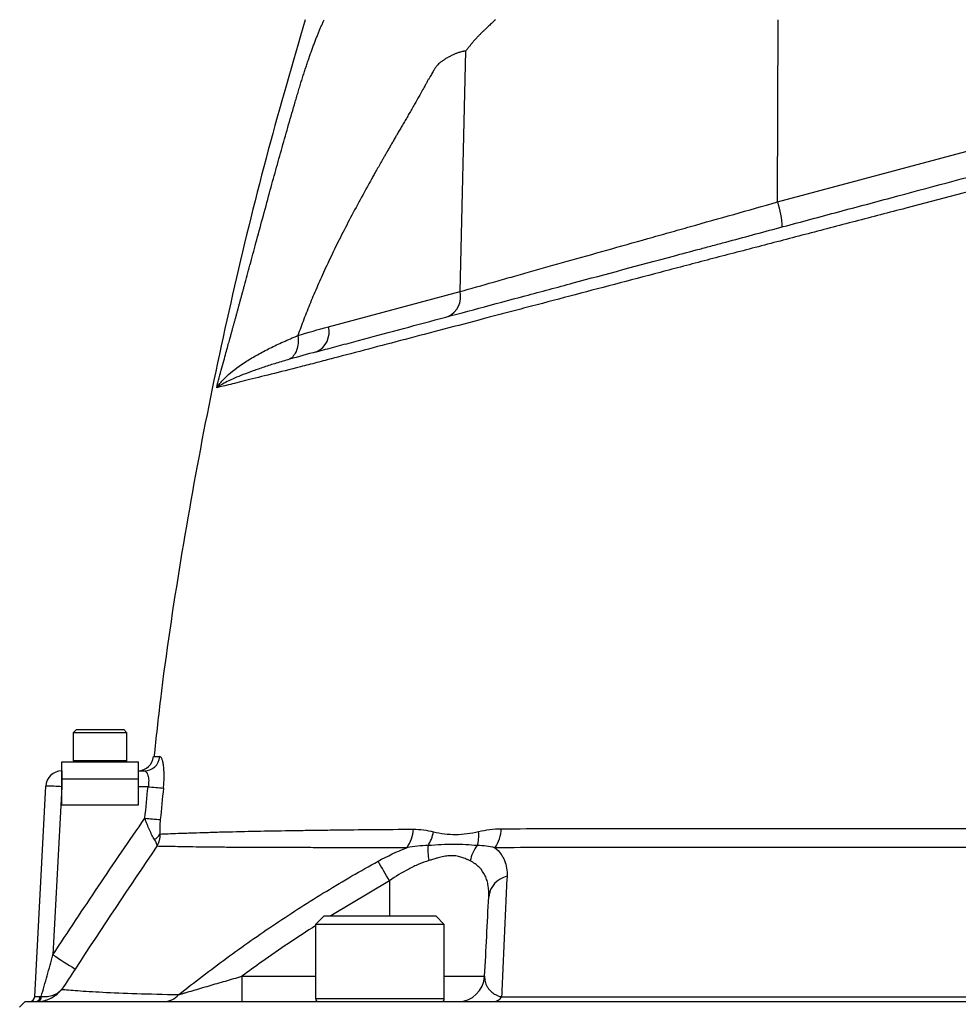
# Model space of a CAD drawing. Header units: millimetres. Extents: x 51 to 3958, y 1087 to 2585.
# Tile 9 of 12: x 1830 to 2005, y 2138 to 2322. Entities that reach past the tile are written whole.
import ezdxf

# ---------------------------------------------------------------- set-up
doc = ezdxf.new("R2010")
doc.units = ezdxf.units.MM

msp = doc.modelspace()

# ---------------------------------------------------------------- linework, layer by layer
at = {"color": 7, "linetype": 'Continuous', "lineweight": 25}
for p, q in [((1970.87, 2287.86), (1970.97, 2321.82)), ((1911.65, 2271.16), (1912.76, 2316)), ((1970.87, 2287.86), (2032.67, 2304.42)), ((1887.13, 2264.59), (1911.65, 2271.16)), ((1840.15, 2189.52), (1839.55, 2188.92)), ((1840.15, 2189.52), (1848.95, 2189.52)), ((1849.55, 2188.92), (1848.95, 2189.52)), ((1839.55, 2188.92), (1839.55, 2183.77)), ((1849.55, 2188.92), (1839.55, 2188.92)), ((1849.55, 2183.77), (1849.55, 2188.92)), ((1837.4, 2181.82), (1837.43, 2181.82)), ((1837.4, 2181.82), (1837.4, 2178.87)), ((1837.43, 2183.52), (1851.68, 2183.52)), ((1837.43, 2180.32), (1837.43, 2183.52)), ((1851.68, 2180.32), (1851.68, 2183.52)), ((1851.68, 2181.82), (1852.76, 2181.82)), ((1837.43, 2180.32), (1851.68, 2180.32)), ((1837.43, 2175.52), (1837.43, 2180.32)), ((1851.68, 2175.52), (1851.68, 2180.32)), ((1832.35, 2139.77), (1834.4, 2178.98)), ((1837.4, 2178.87), (1835.76, 2147.54)), ((1837.43, 2175.52), (1851.68, 2175.52)), ((1886.32, 2154.82), (1884.72, 2153.22)), ((1886.32, 2154.82), (1896.72, 2154.82)), ((1896.72, 2154.82), (1907.12, 2154.82)), ((1908.72, 2153.22), (1907.12, 2154.82)), ((1884.72, 2153.22), (1884.72, 2139.42)), ((1896.72, 2153.22), (1884.72, 2153.22)), ((1908.72, 2153.22), (1896.72, 2153.22)), ((1908.72, 2139.42), (1908.72, 2153.22)), ((1871, 2143.56), (1871, 2138.82)), ((1830.55, 2138.82), (1829.55, 2137.82)), ((1830.55, 2138.82), (2178.55, 2138.82))]:
    msp.add_line(p, q, dxfattribs=at)
at = {"color": 1, "linetype": 'Continuous', "lineweight": 25}
for p, q in [((1839.55, 2183.77), (1849.55, 2183.77)), ((1837.43, 2178.87), (1837.4, 2178.87)), ((1853.49, 2178.87), (1851.68, 2178.87)), ((1898.49, 2161.33), (1887.56, 2154.82)), ((1898.49, 2161.33), (1898.49, 2154.82)), ((1871, 2143.56), (1884.72, 2143.56)), ((1908.72, 2143.56), (1916.24, 2143.56)), ((1884.72, 2139.42), (1896.72, 2139.42)), ((1896.72, 2139.42), (1908.72, 2139.42))]:
    msp.add_line(p, q, dxfattribs=at)
at = {"color": 7, "linetype": 'Continuous', "lineweight": 25, "flags": 128}
msp.add_lwpolyline([(1833.04, 2138.83), (1833.15, 2138.86), (1833.25, 2138.92), (1833.34, 2139.01), (1833.42, 2139.13), (1833.49, 2139.27), (1833.53, 2139.43), (1833.56, 2139.6), (1833.57, 2139.79)], dxfattribs=at)
at = {"color": 7, "linetype": 'Continuous', "lineweight": 25}
for centre, radius, start, end in [((1956.04, 2282.72), 15.7, 1.7777, 19.1224), ((1907.73, 2270.18), 4.04, 294.767, 14.0722), ((1883.21, 2263.61), 4.04, 294.767, 14.0722), ((1839.8, 2183.77), 0.25, 180, 270), ((1849.3, 2183.77), 0.25, 270, 0), ((1851.51, 2184.82), 3, 273.2796, 353.446), ((1852.74, 2184.79), 2.97, 270.4253, 354.0864), ((1837.4, 2178.82), 3, 90, 177), ((1834.4, 2135.95), 43.03, 86.003, 89.9958), ((1861.41, 2250.39), 71.95, 263.6783, 265.979), ((1860.34, 2244.61), 72, 264.0654, 266.3645), ((1896.94, 2171.15), 6.01, 322.7158, 358.1863), ((1912.88, 2171.18), 6.44, 325.2458, 358.7671), ((1853.62, 2171.14), 2.34, 296.2572, 332.4748), ((1807.11, 2110.87), 104.38, 28.9057, 31.2274), ((1921.34, 2157.93), 4.35, 102.4325, 174.2362), ((1897.63, 2239.87), 111.14, 236.1746, 238.7068), ((1911.24, 2143.82), 5, 270, 357), ((1831.35, 2139.82), 1, 270, 357), ((1832.47, 2139.67), 0.869, 282.6732, 6.9115), ((1856.28, 2142.8), 3.98, 270.8131, 317.9013), ((1917.8, 2140.67), 1.86, 274.766, 328.985), ((1885.32, 2139.42), 0.6, 180, 270), ((1908.12, 2139.42), 0.6, 270, 0)]:
    msp.add_arc(centre, radius, start, end, dxfattribs=at)
msp.add_ellipse((1835.36, 2139.82), major_axis=(3.01, 0.05), ratio=0.005781, start_param=3.141189, end_param=3.973355, dxfattribs=at)
for points, knots in [([(1882.78, 2321.82), (1880.44, 2313.75), (1875.66, 2297.32), (1869.49, 2272.24), (1864.01, 2246.7), (1859.44, 2220.98), (1856.29, 2200.23), (1854.97, 2188.02), (1854.59, 2184.47)], [0, 0, 0, 0, 0.179584, 0.365661, 0.551663, 0.737639, 0.923639, 1, 1, 1, 1]), ([(1866.76, 2255.08), (1866.92, 2255.71), (1867.24, 2256.89), (1867.69, 2258.56), (1868.08, 2260), (1868.42, 2261.23), (1868.7, 2262.24), (1868.93, 2263.03), (1869.1, 2263.67), (1869.26, 2264.25), (1869.42, 2264.83), (1869.58, 2265.41), (1869.74, 2266), (1869.91, 2266.6), (1870.07, 2267.21), (1870.24, 2267.82), (1870.41, 2268.44), (1870.58, 2269.06), (1870.75, 2269.69), (1870.93, 2270.33), (1871.1, 2270.98), (1871.28, 2271.63), (1871.74, 2273.32), (1872.51, 2276.18), (1873.63, 2280.32), (1874.85, 2284.81), (1875.89, 2288.64), (1876.72, 2291.67), (1877.3, 2293.79), (1877.9, 2295.91), (1878.49, 2298.03), (1879.09, 2300.15), (1879.7, 2302.27), (1880.31, 2304.39), (1880.82, 2306.15), (1881.23, 2307.54), (1881.53, 2308.56), (1881.83, 2309.55), (1882.13, 2310.51), (1882.43, 2311.45), (1882.72, 2312.36), (1883.01, 2313.24), (1883.3, 2314.1), (1883.59, 2314.93), (1883.87, 2315.74), (1884.15, 2316.52), (1884.43, 2317.27), (1884.71, 2318), (1884.99, 2318.7), (1885.26, 2319.38), (1885.53, 2320.03), (1885.79, 2320.65), (1886.06, 2321.25), (1886.24, 2321.63), (1886.33, 2321.82)], [0, 0, 0, 0, 0.028981, 0.05462, 0.076899, 0.095804, 0.111324, 0.123447, 0.132169, 0.140832, 0.149578, 0.158407, 0.16732, 0.176318, 0.1854, 0.194567, 0.20382, 0.213157, 0.222581, 0.232091, 0.241687, 0.25137, 0.26114, 0.31708, 0.377982, 0.443881, 0.514805, 0.545901, 0.57699, 0.608072, 0.639147, 0.670215, 0.701275, 0.732327, 0.763372, 0.778693, 0.793665, 0.808292, 0.822579, 0.836529, 0.850148, 0.863441, 0.876413, 0.88907, 0.901419, 0.913467, 0.92522, 0.936688, 0.947878, 0.958799, 0.969461, 0.979875, 0.990051, 1, 1, 1, 1]), ([(1918.29, 2321.82), (1918.04, 2321.59), (1917.56, 2321.15), (1916.9, 2320.54), (1916.36, 2320.03), (1915.93, 2319.63), (1915.62, 2319.33), (1915.31, 2319.02), (1914.97, 2318.67), (1914.57, 2318.24), (1914.19, 2317.81), (1913.82, 2317.37), (1913.45, 2316.92), (1913.1, 2316.47), (1912.87, 2316.16), (1912.76, 2316)], [0, 0, 0, 0, 0.130608, 0.242339, 0.335183, 0.409136, 0.464192, 0.500351, 0.573381, 0.645815, 0.717679, 0.789002, 0.85981, 0.930133, 1, 1, 1, 1]), ([(1912.76, 2316), (1912.68, 2315.99), (1912.51, 2315.97), (1912.27, 2315.92), (1912.02, 2315.87), (1911.77, 2315.8), (1911.51, 2315.73), (1911.26, 2315.64), (1911, 2315.55), (1910.74, 2315.45), (1910.48, 2315.33), (1910.21, 2315.21), (1909.82, 2315.01), (1909.32, 2314.75), (1908.75, 2314.41), (1908.26, 2314.08), (1907.85, 2313.77), (1907.51, 2313.47), (1907.28, 2313.19), (1907.11, 2312.95), (1906.96, 2312.73), (1906.8, 2312.46), (1906.61, 2312.16), (1906.41, 2311.81), (1906.18, 2311.42), (1905.93, 2310.99), (1905.67, 2310.52), (1905.38, 2310), (1904.83, 2309.01), (1904.1, 2307.68), (1903.29, 2306.25), (1902.66, 2305.17), (1902.14, 2304.29), (1901.65, 2303.43), (1901.17, 2302.6), (1900.7, 2301.8), (1900.26, 2301.03), (1899.82, 2300.28), (1899.4, 2299.55), (1899, 2298.86), (1898.62, 2298.19), (1898.25, 2297.55), (1897.89, 2296.93), (1897.55, 2296.34), (1897.23, 2295.78), (1896.92, 2295.24), (1896.63, 2294.73), (1896.36, 2294.25), (1896.1, 2293.79), (1895.85, 2293.36), (1895.62, 2292.96), (1895.41, 2292.58), (1894.54, 2291.03), (1893.05, 2288.34), (1891.02, 2284.53), (1889.14, 2280.86), (1887.41, 2277.33), (1885.84, 2273.94), (1884.64, 2271.2), (1883.75, 2269.08), (1883.13, 2267.53), (1882.53, 2265.99), (1881.96, 2264.47), (1881.59, 2263.45), (1881.41, 2262.94)], [0, 0, 0, 0, 0.0049525, 0.009964, 0.015038, 0.0201779, 0.0253871, 0.0306687, 0.0360258, 0.0414613, 0.0469779, 0.0525784, 0.0582652, 0.072186, 0.0845671, 0.0954287, 0.1048005, 0.1127295, 0.1192932, 0.1228867, 0.1271815, 0.1321808, 0.1378863, 0.1442994, 0.151421, 0.1592517, 0.167792, 0.1770423, 0.1870028, 0.2215201, 0.2482683, 0.2648902, 0.2810223, 0.2966646, 0.3118171, 0.3264798, 0.3406528, 0.3543359, 0.3675294, 0.380233, 0.3924469, 0.404171, 0.4154053, 0.4261499, 0.4364048, 0.4461699, 0.4554452, 0.4642309, 0.4725268, 0.480333, 0.4876495, 0.4944763, 0.5008135, 0.5718013, 0.6393403, 0.7034548, 0.764173, 0.8215283, 0.8755604, 0.9012338, 0.9265088, 0.9513908, 0.9758858, 1, 1, 1, 1]), ([(2103.54, 2315.29), (2102.86, 2315.11), (2102.15, 2314.92), (2100.65, 2314.51), (2099.87, 2314.31), (2097.45, 2313.66), (2095.72, 2313.2), (2090.2, 2311.72), (2086.08, 2310.63), (2080.36, 2309.11), (2079.19, 2308.8), (2076.81, 2308.18), (2075.6, 2307.86), (2071.92, 2306.88), (2069.38, 2306.22), (2064.17, 2304.84), (2061.49, 2304.14), (2057.35, 2303.05), (2055.96, 2302.69), (2053.13, 2301.94), (2051.69, 2301.57), (2044.44, 2299.67), (2038.49, 2298.11), (2029.37, 2295.72), (2026.29, 2294.92), (2021.63, 2293.7), (2020.06, 2293.29), (2016.92, 2292.47), (2015.33, 2292.06), (2007.39, 2289.99), (2001.07, 2288.34), (1991.62, 2285.87), (1988.48, 2285.06), (1982.22, 2283.42), (1979.09, 2282.6), (1972.85, 2280.98), (1969.75, 2280.17), (1963.65, 2278.57), (1960.65, 2277.79), (1956.23, 2276.64), (1954.77, 2276.25), (1951.86, 2275.49), (1950.41, 2275.11), (1946.1, 2273.97), (1943.25, 2273.22), (1934.82, 2271.01), (1929.34, 2269.57), (1922.66, 2267.81), (1921.34, 2267.47), (1918.72, 2266.78), (1917.42, 2266.44), (1913.58, 2265.43), (1911.07, 2264.77), (1903.73, 2262.84), (1899.06, 2261.62), (1892.38, 2259.86), (1890.2, 2259.29), (1887.03, 2258.46), (1885.99, 2258.19), (1884.44, 2257.78), (1883.93, 2257.64), (1882.91, 2257.38), (1882.41, 2257.26), (1879.95, 2256.63), (1878.11, 2256.17), (1874.77, 2255.33), (1873.25, 2254.95), (1871.24, 2254.45), (1870.62, 2254.29), (1869.46, 2254.01), (1868.94, 2253.87), (1867.52, 2253.52), (1866.79, 2253.34), (1866.28, 2253.21)], [0, 0, 0, 0, 0.015625, 0.015625, 0.03125, 0.03125, 0.0625, 0.0625, 0.125, 0.125, 0.140625, 0.140625, 0.15625, 0.15625, 0.1875, 0.1875, 0.21875, 0.21875, 0.234375, 0.234375, 0.25, 0.25, 0.3125, 0.3125, 0.34375, 0.34375, 0.359375, 0.359375, 0.375, 0.375, 0.4375, 0.4375, 0.46875, 0.46875, 0.5, 0.5, 0.53125, 0.53125, 0.5625, 0.5625, 0.578125, 0.578125, 0.59375, 0.59375, 0.625, 0.625, 0.6875, 0.6875, 0.703125, 0.703125, 0.71875, 0.71875, 0.75, 0.75, 0.8125, 0.8125, 0.84375, 0.84375, 0.859375, 0.859375, 0.867187, 0.867187, 0.875, 0.875, 0.90625, 0.90625, 0.9375, 0.9375, 0.953125, 0.953125, 0.96875, 0.96875, 1, 1, 1, 1]), ([(1884.9, 2259.94), (1885.46, 2260.09), (1886.03, 2260.24), (1887.17, 2260.55), (1887.75, 2260.7), (1889.49, 2261.17), (1890.66, 2261.48), (1894.24, 2262.44), (1896.7, 2263.1), (1904.26, 2265.13), (1909.58, 2266.55), (1917.99, 2268.8), (1920.86, 2269.57), (1926.74, 2271.15), (1929.73, 2271.95), (1938.82, 2274.39), (1945.06, 2276.06), (1953.05, 2278.2), (1954.66, 2278.63), (1957.09, 2279.28), (1957.91, 2279.5), (1959.54, 2279.94), (1960.36, 2280.16), (1962.83, 2280.82), (1964.5, 2281.27), (1967.86, 2282.17), (1969.56, 2282.62), (1972.98, 2283.54), (1974.7, 2284), (1978.15, 2284.92), (1979.87, 2285.39), (1985.06, 2286.77), (1988.53, 2287.7), (1998.95, 2290.5), (2005.93, 2292.37), (2016.47, 2295.19), (2019.94, 2296.12), (2026.8, 2297.96), (2030.18, 2298.87), (2033.53, 2299.76)], [0, 0, 0, 0, 0.015625, 0.015625, 0.03125, 0.03125, 0.0625, 0.0625, 0.125, 0.125, 0.25, 0.25, 0.3125, 0.3125, 0.375, 0.375, 0.5, 0.5, 0.53125, 0.53125, 0.546875, 0.546875, 0.5625, 0.5625, 0.59375, 0.59375, 0.625, 0.625, 0.65625, 0.65625, 0.6875, 0.6875, 0.75, 0.75, 0.875, 0.875, 0.9375, 0.9375, 1, 1, 1, 1]), ([(1911.65, 2271.16), (1913.66, 2271.73), (1915.75, 2272.32), (1919.01, 2273.24), (1920.11, 2273.55), (1922.34, 2274.18), (1923.47, 2274.5), (1929.2, 2276.11), (1933.99, 2277.46), (1941.51, 2279.58), (1944.06, 2280.3), (1947.99, 2281.41), (1949.3, 2281.78), (1951.95, 2282.52), (1953.27, 2282.9), (1959.94, 2284.78), (1965.36, 2286.3), (1970.87, 2287.86)], [0, 0, 0, 0, 0.125, 0.125, 0.1875, 0.1875, 0.25, 0.25, 0.5, 0.5, 0.625, 0.625, 0.6875, 0.6875, 0.75, 0.75, 1, 1, 1, 1]), ([(1866.28, 2253.22), (1866.28, 2253.22), (1866.29, 2253.22), (1866.29, 2253.23), (1866.29, 2253.23), (1866.29, 2253.24), (1866.29, 2253.24), (1866.3, 2253.25), (1866.31, 2253.26), (1866.32, 2253.27), (1866.33, 2253.29), (1866.35, 2253.33), (1866.37, 2253.35), (1866.42, 2253.43), (1866.46, 2253.48), (1866.57, 2253.63), (1866.65, 2253.74), (1866.89, 2254.04), (1867.06, 2254.25), (1867.62, 2254.86), (1868.04, 2255.28), (1869.45, 2256.52), (1870.56, 2257.34), (1872.5, 2258.58), (1873.19, 2258.98), (1874.65, 2259.8), (1875.41, 2260.2), (1877.02, 2261.01), (1877.85, 2261.4), (1879.15, 2261.99), (1879.6, 2262.18), (1880.27, 2262.47), (1880.61, 2262.61), (1881.01, 2262.78), (1881.21, 2262.86), (1881.3, 2262.89), (1881.36, 2262.92), (1881.38, 2262.93), (1881.41, 2262.94)], [0, 0, 0, 0, 0.000488, 0.000488, 0.000977, 0.000977, 0.001953, 0.001953, 0.003906, 0.003906, 0.007812, 0.007812, 0.015625, 0.015625, 0.03125, 0.03125, 0.0625, 0.0625, 0.125, 0.125, 0.25, 0.25, 0.5, 0.5, 0.625, 0.625, 0.75, 0.75, 0.875, 0.875, 0.9375, 0.9375, 0.96875, 0.984375, 0.992188, 0.996094, 0.996094, 1, 1, 1, 1]), ([(1881.41, 2262.94), (1881.48, 2262.46), (1881.5, 2261.98), (1881.42, 2261.07), (1881.33, 2260.64), (1881.05, 2259.86), (1880.86, 2259.51), (1880.41, 2258.93), (1880.14, 2258.7), (1879.84, 2258.54)], [0, 0, 0, 0, 0.25, 0.25, 0.5, 0.5, 0.75, 0.75, 1, 1, 1, 1]), ([(1879.84, 2258.54), (1879, 2258.29), (1878.18, 2258.05), (1876.62, 2257.56), (1875.86, 2257.32), (1874.42, 2256.83), (1873.73, 2256.6), (1872.43, 2256.13), (1871.81, 2255.9), (1870.08, 2255.22), (1869.08, 2254.79), (1867.84, 2254.17), (1867.46, 2253.97), (1866.97, 2253.68), (1866.82, 2253.59), (1866.6, 2253.45), (1866.54, 2253.4), (1866.44, 2253.33), (1866.41, 2253.31), (1866.36, 2253.28), (1866.34, 2253.27), (1866.32, 2253.25), (1866.31, 2253.24), (1866.3, 2253.23), (1866.3, 2253.23), (1866.29, 2253.23), (1866.29, 2253.22), (1866.29, 2253.22), (1866.29, 2253.22), (1866.29, 2253.22), (1866.29, 2253.22), (1866.28, 2253.22)], [0, 0, 0, 0, 0.125, 0.125, 0.25, 0.25, 0.375, 0.375, 0.5, 0.5, 0.75, 0.75, 0.875, 0.875, 0.9375, 0.9375, 0.96875, 0.96875, 0.984375, 0.984375, 0.992188, 0.992188, 0.996094, 0.996094, 0.998047, 0.998047, 0.999023, 0.999023, 0.999512, 0.999512, 1, 1, 1, 1]), ([(1856.36, 2178.61), (1856.4, 2179), (1856.43, 2179.38), (1856.47, 2180.13), (1856.48, 2180.5), (1856.49, 2181.03), (1856.48, 2181.2), (1856.47, 2181.54), (1856.47, 2181.7), (1856.44, 2182.18), (1856.41, 2182.48), (1856.34, 2183.02), (1856.3, 2183.27), (1856.2, 2183.7), (1856.15, 2183.88), (1856.06, 2184.11), (1856.03, 2184.17), (1855.96, 2184.29), (1855.93, 2184.33), (1855.83, 2184.45), (1855.76, 2184.48), (1855.69, 2184.48)], [0, 0, 0, 0, 0.125, 0.125, 0.25, 0.25, 0.3125, 0.3125, 0.375, 0.375, 0.5, 0.5, 0.625, 0.625, 0.75, 0.75, 0.8125, 0.8125, 0.875, 0.875, 1, 1, 1, 1]), ([(1852.76, 2181.82), (1852.83, 2181.82), (1852.9, 2181.8), (1853.03, 2181.74), (1853.1, 2181.68), (1853.22, 2181.54), (1853.28, 2181.46), (1853.38, 2181.25), (1853.43, 2181.13), (1853.51, 2180.86), (1853.54, 2180.71), (1853.59, 2180.39), (1853.6, 2180.21), (1853.61, 2179.67), (1853.57, 2179.27), (1853.49, 2178.87)], [0, 0, 0, 0, 0.125, 0.125, 0.25, 0.25, 0.375, 0.375, 0.5, 0.5, 0.625, 0.625, 0.75, 0.75, 1, 1, 1, 1]), ([(1835.76, 2147.54), (1838.57, 2151.81), (1841.39, 2156.08), (1847.1, 2164.57), (1849.98, 2168.8), (1852.9, 2173)], [0, 0, 0, 0, 0.5, 0.5, 1, 1, 1, 1]), ([(1854.66, 2169.05), (1854.51, 2169.29), (1854.36, 2169.56), (1854.13, 2170.01), (1854.06, 2170.17), (1853.91, 2170.49), (1853.83, 2170.66), (1853.61, 2171.17), (1853.46, 2171.52), (1853.17, 2172.25), (1853.03, 2172.62), (1852.9, 2173)], [0, 0, 0, 0, 0.25, 0.25, 0.375, 0.375, 0.5, 0.5, 0.75, 0.75, 1, 1, 1, 1]), ([(1855.77, 2172.76), (1855.73, 2172.29), (1855.69, 2171.82), (1855.67, 2171.14), (1855.66, 2170.91), (1855.67, 2170.47), (1855.67, 2170.26), (1855.7, 2170.06)], [0, 0, 0, 0, 0.5, 0.5, 0.75, 0.75, 1, 1, 1, 1]), ([(1855.7, 2170.06), (1856.63, 2170.1), (1857.78, 2170.14), (1859.47, 2170.2), (1859.82, 2170.21), (1860.55, 2170.23), (1860.92, 2170.25), (1862.08, 2170.29), (1862.9, 2170.31), (1864.18, 2170.35), (1864.62, 2170.37), (1865.29, 2170.39), (1865.52, 2170.4), (1865.97, 2170.41), (1866.2, 2170.42), (1867.36, 2170.45), (1868.3, 2170.47), (1871.17, 2170.54), (1873.15, 2170.59), (1877.26, 2170.66), (1879.37, 2170.7), (1882.65, 2170.75), (1883.76, 2170.76), (1886.02, 2170.79), (1887.16, 2170.81), (1892.96, 2170.88), (1897.84, 2170.92), (1902.95, 2170.96)], [0, 0, 0, 0, 0.125, 0.125, 0.15625, 0.15625, 0.1875, 0.1875, 0.25, 0.25, 0.28125, 0.28125, 0.296875, 0.296875, 0.3125, 0.3125, 0.375, 0.375, 0.5, 0.5, 0.625, 0.625, 0.6875, 0.6875, 0.75, 0.75, 1, 1, 1, 1]), ([(1902.95, 2170.96), (1903.59, 2170.96), (1904.22, 2170.92), (1905.47, 2170.75), (1906.1, 2170.62), (1906.72, 2170.48)], [0, 0, 0, 0, 0.5, 0.5, 1, 1, 1, 1]), ([(1915.11, 2170.51), (1915.8, 2170.67), (1916.5, 2170.8), (1917.9, 2170.99), (1918.6, 2171.04), (1919.31, 2171.04)], [0, 0, 0, 0, 0.5, 0.5, 1, 1, 1, 1]), ([(1919.31, 2171.04), (1925.55, 2171.07), (1931.99, 2171.08), (1941.92, 2171.09), (1945.28, 2171.09), (1950.39, 2171.09), (1952.1, 2171.09), (1955.55, 2171.09), (1957.29, 2171.09), (1960.82, 2171.09), (1962.6, 2171.09), (1965.29, 2171.08), (1966.2, 2171.08), (1968.01, 2171.08), (1968.92, 2171.08), (1973.5, 2171.08), (1977.18, 2171.08), (1984.57, 2171.08), (1988.29, 2171.08), (1995.76, 2171.08), (1999.51, 2171.08), (2005.17, 2171.08), (2007.06, 2171.08), (2010.85, 2171.08), (2012.76, 2171.08), (2018.43, 2171.08), (2022.18, 2171.08), (2029.59, 2171.08), (2033.26, 2171.08), (2040.53, 2171.08), (2044.13, 2171.09), (2049.47, 2171.09), (2051.24, 2171.09), (2053.89, 2171.09), (2054.77, 2171.09), (2056.51, 2171.09), (2057.38, 2171.09), (2061.69, 2171.1), (2065.05, 2171.1), (2074.89, 2171.11), (2081.12, 2171.11), (2087.01, 2171.12)], [0, 0, 0, 0, 0.125, 0.125, 0.1875, 0.1875, 0.21875, 0.21875, 0.25, 0.25, 0.28125, 0.28125, 0.296875, 0.296875, 0.3125, 0.3125, 0.375, 0.375, 0.4375, 0.4375, 0.5, 0.5, 0.53125, 0.53125, 0.5625, 0.5625, 0.625, 0.625, 0.6875, 0.6875, 0.75, 0.75, 0.78125, 0.78125, 0.796875, 0.796875, 0.8125, 0.8125, 0.875, 0.875, 1, 1, 1, 1]), ([(1854.66, 2169.05), (1854.81, 2168.79), (1854.93, 2168.56), (1855.05, 2168.24), (1855.08, 2168.14), (1855.11, 2167.99), (1855.12, 2167.95), (1855.13, 2167.86), (1855.13, 2167.81), (1855.13, 2167.77)], [0, 0, 0, 0, 0.5, 0.5, 0.75, 0.75, 0.875, 0.875, 1, 1, 1, 1]), ([(1855.7, 2170.06), (1855.69, 2169.65), (1855.64, 2169.25), (1855.5, 2168.68), (1855.44, 2168.49), (1855.34, 2168.21), (1855.3, 2168.12), (1855.22, 2167.95), (1855.18, 2167.86), (1855.13, 2167.77)], [0, 0, 0, 0, 0.5, 0.5, 0.75, 0.75, 0.875, 0.875, 1, 1, 1, 1]), ([(1905.69, 2167.91), (1905.93, 2168.28), (1906.14, 2168.69), (1906.49, 2169.55), (1906.63, 2170.01), (1906.72, 2170.48)], [0, 0, 0, 0, 0.5, 0.5, 1, 1, 1, 1]), ([(1906.72, 2170.48), (1908.06, 2170.16), (1909.43, 2169.98), (1911.54, 2169.99), (1912.25, 2170.04), (1913.68, 2170.22), (1914.39, 2170.35), (1915.11, 2170.51)], [0, 0, 0, 0, 0.5, 0.5, 0.75, 0.75, 1, 1, 1, 1]), ([(1914.86, 2167.91), (1914.98, 2168.27), (1915.07, 2168.69), (1915.15, 2169.57), (1915.15, 2170.04), (1915.11, 2170.51)], [0, 0, 0, 0, 0.5, 0.5, 1, 1, 1, 1]), ([(1901.73, 2167.51), (1896.65, 2167.5), (1891.81, 2167.5), (1886.08, 2167.51), (1884.95, 2167.51), (1882.72, 2167.52), (1881.62, 2167.52), (1878.39, 2167.52), (1876.31, 2167.53), (1872.28, 2167.55), (1870.33, 2167.56), (1867.53, 2167.58), (1866.61, 2167.59), (1865.25, 2167.6), (1864.81, 2167.6), (1863.93, 2167.62), (1863.5, 2167.62), (1862.24, 2167.64), (1861.45, 2167.66), (1859.93, 2167.68), (1859.21, 2167.69), (1857.21, 2167.73), (1856.07, 2167.75), (1855.13, 2167.77)], [0, 0, 0, 0, 0.25, 0.25, 0.3125, 0.3125, 0.375, 0.375, 0.5, 0.5, 0.625, 0.625, 0.6875, 0.6875, 0.71875, 0.71875, 0.75, 0.75, 0.8125, 0.8125, 0.875, 0.875, 1, 1, 1, 1]), ([(1905.69, 2167.91), (1905.65, 2167.52), (1905.64, 2167.07), (1905.7, 2166.12), (1905.76, 2165.62), (1905.86, 2165.11)], [0, 0, 0, 0, 0.5, 0.5, 1, 1, 1, 1]), ([(1914.86, 2167.91), (1914.18, 2167.95), (1913.47, 2168.01), (1912.02, 2168.09), (1911.28, 2168.13), (1909.75, 2168.13), (1908.96, 2168.1), (1907.36, 2168.02), (1906.54, 2167.96), (1905.69, 2167.91)], [0, 0, 0, 0, 0.25, 0.25, 0.5, 0.5, 0.75, 0.75, 1, 1, 1, 1]), ([(1914.86, 2167.91), (1914.53, 2167.51), (1914.25, 2167.05), (1913.81, 2166.08), (1913.65, 2165.57), (1913.56, 2165.05)], [0, 0, 0, 0, 0.5, 0.5, 1, 1, 1, 1]), ([(2088.35, 2167.5), (2082.38, 2167.51), (2076.05, 2167.52), (2066.07, 2167.53), (2062.65, 2167.53), (2058.28, 2167.53), (2057.4, 2167.53), (2055.63, 2167.53), (2054.74, 2167.53), (2052.06, 2167.53), (2050.26, 2167.53), (2044.83, 2167.54), (2041.18, 2167.54), (2033.8, 2167.54), (2030.08, 2167.54), (2022.55, 2167.54), (2018.75, 2167.54), (2012.99, 2167.54), (2011.06, 2167.54), (2007.21, 2167.54), (2005.29, 2167.54), (1999.55, 2167.54), (1995.74, 2167.54), (1988.15, 2167.54), (1984.38, 2167.54), (1976.87, 2167.54), (1973.14, 2167.54), (1968.49, 2167.54), (1967.56, 2167.54), (1965.72, 2167.54), (1964.8, 2167.54), (1962.06, 2167.54), (1960.26, 2167.54), (1956.68, 2167.53), (1954.91, 2167.53), (1951.4, 2167.53), (1949.66, 2167.53), (1944.48, 2167.53), (1941.08, 2167.53), (1931, 2167.52), (1924.48, 2167.52), (1918.17, 2167.51)], [0, 0, 0, 0, 0.125, 0.125, 0.1875, 0.1875, 0.203125, 0.203125, 0.21875, 0.21875, 0.25, 0.25, 0.3125, 0.3125, 0.375, 0.375, 0.4375, 0.4375, 0.46875, 0.46875, 0.5, 0.5, 0.5625, 0.5625, 0.625, 0.625, 0.6875, 0.6875, 0.703125, 0.703125, 0.71875, 0.71875, 0.75, 0.75, 0.78125, 0.78125, 0.8125, 0.8125, 0.875, 0.875, 1, 1, 1, 1]), ([(1918.17, 2167.51), (1918.58, 2167.17), (1918.93, 2166.8), (1919.37, 2166.2), (1919.5, 2166), (1919.74, 2165.57), (1919.85, 2165.35), (1920.31, 2164.22), (1920.46, 2163.23), (1920.41, 2162.19)], [0, 0, 0, 0, 0.25, 0.25, 0.375, 0.375, 0.5, 0.5, 1, 1, 1, 1]), ([(1913.56, 2165.05), (1913.47, 2165.09), (1913.32, 2165.16), (1913.1, 2165.26), (1912.94, 2165.33), (1912.71, 2165.43), (1912.41, 2165.55), (1911.85, 2165.75), (1911.13, 2165.95), (1910.16, 2166.05), (1909.14, 2165.98), (1908.26, 2165.8), (1907.54, 2165.61), (1907.02, 2165.46), (1906.46, 2165.29), (1906.08, 2165.18), (1905.86, 2165.11)], [0, 0, 0, 0, 0.044658, 0.080322, 0.106986, 0.124642, 0.191227, 0.24873, 0.37291, 0.49831, 0.623062, 0.748567, 0.807272, 0.874189, 0.92559, 1, 1, 1, 1]), ([(1859.23, 2140.13), (1862.15, 2142.45), (1865.11, 2144.72), (1871.12, 2149.13), (1874.18, 2151.27), (1880.37, 2155.42), (1883.51, 2157.43), (1889.88, 2161.32), (1893.1, 2163.19), (1896.37, 2164.99)], [0, 0, 0, 0, 0.25, 0.25, 0.5, 0.5, 0.75, 0.75, 1, 1, 1, 1]), ([(1905.86, 2165.11), (1905.23, 2164.92), (1904.6, 2164.69), (1903.33, 2164.15), (1902.7, 2163.86), (1900.84, 2162.89), (1899.65, 2162.15), (1898.49, 2161.33)], [0, 0, 0, 0, 0.25, 0.25, 0.5, 0.5, 1, 1, 1, 1]), ([(1917.01, 2158.37), (1917.05, 2159.08), (1917.02, 2159.76), (1916.85, 2160.74), (1916.78, 2161.06), (1916.59, 2161.68), (1916.47, 2161.99), (1916.06, 2162.85), (1915.7, 2163.38), (1915, 2164.09), (1914.75, 2164.31), (1914.19, 2164.71), (1913.88, 2164.89), (1913.56, 2165.05)], [0, 0, 0, 0, 0.25, 0.25, 0.375, 0.375, 0.5, 0.5, 0.75, 0.75, 0.875, 0.875, 1, 1, 1, 1]), ([(1920.41, 2162.19), (1920.23, 2158.45), (1920.06, 2154.71), (1919.72, 2147.23), (1919.56, 2143.48), (1919.39, 2139.71)], [0, 0, 0, 0, 0.5, 0.5, 1, 1, 1, 1]), ([(1833.57, 2139.79), (1833.94, 2141.07), (1834.31, 2142.36), (1835.04, 2144.94), (1835.4, 2146.24), (1835.76, 2147.54)], [0, 0, 0, 0, 0.5, 0.5, 1, 1, 1, 1]), ([(1859.23, 2140.13), (1859.41, 2140.19), (1859.61, 2140.24), (1860.03, 2140.36), (1860.24, 2140.42), (1860.92, 2140.62), (1861.39, 2140.76), (1862.36, 2141.04), (1862.85, 2141.18), (1863.85, 2141.48), (1864.36, 2141.62), (1865.88, 2142.07), (1866.9, 2142.37), (1868.94, 2142.96), (1869.97, 2143.26), (1871, 2143.56)], [0, 0, 0, 0, 0.0625, 0.0625, 0.125, 0.125, 0.25, 0.25, 0.375, 0.375, 0.5, 0.5, 0.75, 0.75, 1, 1, 1, 1]), ([(1916.24, 2143.56), (1916.22, 2143.23), (1916.25, 2142.89), (1916.4, 2142.23), (1916.53, 2141.9), (1916.83, 2141.4), (1916.95, 2141.24), (1917.23, 2140.91), (1917.39, 2140.75), (1917.69, 2140.51), (1917.79, 2140.43), (1918.03, 2140.28), (1918.15, 2140.2), (1918.44, 2140.05), (1918.6, 2139.98), (1918.95, 2139.84), (1919.15, 2139.77), (1919.39, 2139.71)], [0, 0, 0, 0, 0.25, 0.25, 0.5, 0.5, 0.625, 0.625, 0.75, 0.75, 0.8125, 0.8125, 0.875, 0.875, 0.9375, 0.9375, 1, 1, 1, 1]), ([(1833.04, 2138.83), (1833.5, 2138.87), (1833.93, 2138.95), (1834.55, 2139.13), (1834.75, 2139.2), (1835.13, 2139.36), (1835.32, 2139.45), (1835.87, 2139.75), (1836.21, 2139.98), (1836.68, 2140.36), (1836.83, 2140.5), (1837.04, 2140.72), (1837.11, 2140.79), (1837.25, 2140.95), (1837.31, 2141.02), (1837.38, 2141.1)], [0, 0, 0, 0, 0.25, 0.25, 0.375, 0.375, 0.5, 0.5, 0.75, 0.75, 0.875, 0.875, 0.9375, 0.9375, 1, 1, 1, 1]), ([(1833.57, 2139.79), (1833.99, 2139.74), (1834.38, 2139.75), (1834.93, 2139.81), (1835.1, 2139.84), (1835.45, 2139.92), (1835.62, 2139.97), (1836.1, 2140.15), (1836.39, 2140.3), (1836.79, 2140.57), (1836.92, 2140.66), (1837.1, 2140.82), (1837.16, 2140.87), (1837.27, 2140.99), (1837.32, 2141.04), (1837.38, 2141.1)], [0, 0, 0, 0, 0.25, 0.25, 0.375, 0.375, 0.5, 0.5, 0.75, 0.75, 0.875, 0.875, 0.9375, 0.9375, 1, 1, 1, 1]), ([(1837.38, 2141.1), (1838.1, 2141.04), (1839.11, 2140.96), (1841.04, 2140.82), (1841.75, 2140.77), (1843.3, 2140.68), (1844.15, 2140.63), (1846.9, 2140.48), (1849, 2140.4), (1853.73, 2140.25), (1856.35, 2140.19), (1859.23, 2140.13)], [0, 0, 0, 0, 0.25, 0.25, 0.375, 0.375, 0.5, 0.5, 0.75, 0.75, 1, 1, 1, 1]), ([(1919.39, 2139.71), (1925.75, 2139.7), (1932.28, 2139.7), (1945.69, 2139.69), (1952.55, 2139.69), (1963.11, 2139.69), (1966.66, 2139.69), (1972.07, 2139.69), (1973.88, 2139.69), (1977.5, 2139.69), (1979.31, 2139.69), (1988.36, 2139.69), (1995.62, 2139.69), (2010.15, 2139.69), (2017.42, 2139.69), (2026.54, 2139.69), (2028.36, 2139.69), (2032, 2139.69), (2033.82, 2139.69), (2037.44, 2139.69), (2039.25, 2139.69), (2042.84, 2139.69), (2044.63, 2139.69), (2053.51, 2139.69), (2060.47, 2139.69), (2070.67, 2139.7), (2074.04, 2139.7), (2080.69, 2139.7), (2083.96, 2139.7), (2087.17, 2139.7)], [0, 0, 0, 0, 0.125, 0.125, 0.25, 0.25, 0.3125, 0.3125, 0.34375, 0.34375, 0.375, 0.375, 0.5, 0.5, 0.625, 0.625, 0.65625, 0.65625, 0.6875, 0.6875, 0.71875, 0.71875, 0.75, 0.75, 0.875, 0.875, 0.9375, 0.9375, 1, 1, 1, 1])]:
    msp.add_open_spline(points, degree=3, knots=knots, dxfattribs=at)
for points in [[(1881.41, 2262.94), (1883.31, 2263.55), (1885.22, 2264.08), (1887.13, 2264.59)], [(1884.9, 2259.94), (1883.16, 2259.47), (1881.47, 2259.01), (1879.84, 2258.54)], [(1866.28, 2253.21), (1866.44, 2253.84), (1866.6, 2254.46), (1866.76, 2255.08)], [(1852.9, 2173), (1853.09, 2174.96), (1853.28, 2176.92), (1853.49, 2178.87)], [(1856.36, 2178.61), (1856.16, 2176.66), (1855.96, 2174.71), (1855.77, 2172.76)], [(1855.13, 2167.77), (1849.98, 2160.2), (1844.91, 2152.56), (1839.9, 2144.89)], [(1896.37, 2164.99), (1898.12, 2165.95), (1899.91, 2166.8), (1901.73, 2167.51)], [(1905.69, 2167.91), (1904.39, 2167.88), (1903.06, 2167.76), (1901.73, 2167.51)], [(1918.17, 2167.51), (1917.1, 2167.76), (1916, 2167.87), (1914.86, 2167.91)], [(1916.24, 2143.56), (1916.5, 2148.51), (1916.75, 2153.44), (1917.01, 2158.37)], [(1839.9, 2144.89), (1839.07, 2143.62), (1838.22, 2142.35), (1837.38, 2141.1)], [(1833.33, 2139.77), (1833.41, 2139.77), (1833.49, 2139.78), (1833.57, 2139.79)]]:
    msp.add_open_spline(points, degree=3, dxfattribs=at)
at = {"color": 1, "linetype": 'Continuous', "lineweight": 25}
for points, knots in [([(1854.49, 2184.48), (1854.53, 2184.48), (1854.61, 2184.48), (1855.11, 2184.48), (1855.56, 2184.48), (1855.69, 2184.48)], [0, 0, 0, 0, 0.40948, 0.825972, 1, 1, 1, 1]), ([(1884.75, 2153.02), (1881.37, 2150.81), (1876.71, 2147.76), (1872.23, 2144.46), (1871, 2143.56)], [0, 0, 0, 0, 0.726621, 1, 1, 1, 1])]:
    msp.add_open_spline(points, degree=3, knots=knots, dxfattribs=at)

doc.saveas('drawing.dxf')
